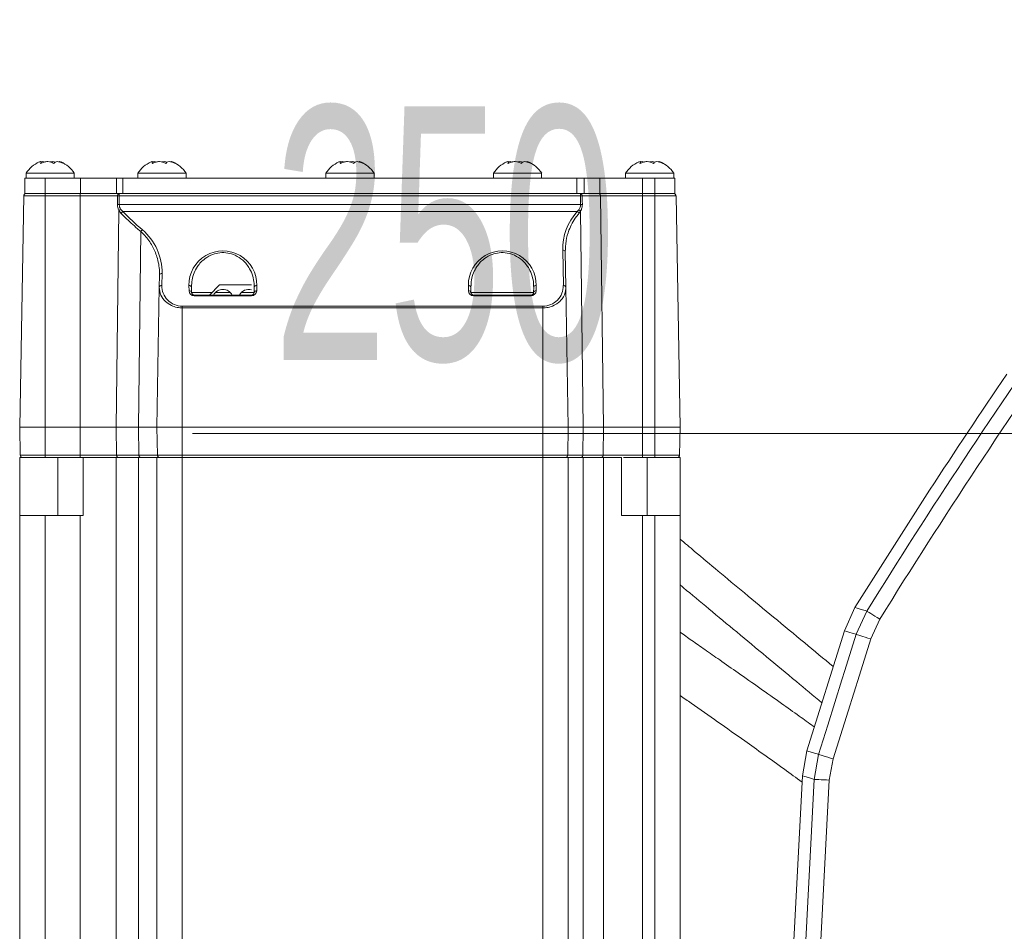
# Model space of a CAD drawing. Header units: millimetres. Extents: x 0 to 8410, y 0 to 5940.
# Tile 149 of 179: x 6547 to 6741, y 3110 to 3289. Entities that reach past the tile are written whole.
import ezdxf

# ---------------------------------------------------------------- set-up
doc = ezdxf.new("R2010")
doc.units = ezdxf.units.MM
doc.header["$LTSCALE"] = 10
doc.styles.add('SLDTEXTSTYLE0', font='TXT', dxfattribs={"width": 0.605})
doc.dimstyles.new('SLDDIMSTYLE0', dxfattribs={"dimtxt": 50, "dimasz": 50, "dimexe": 0, "dimexo": 0.0625, "dimgap": 12.5, "dimtad": 1, "dimtoh": 1, "dimdec": 1, "dimrnd": 1e-09, "dimzin": 12, "dimdsep": 46, "dimtxsty": 'SLDTEXTSTYLE0', "dimsah": 1, "dimcen": 0.09, "dimadec": 0, "dimazin": 0, "dimtfac": 1, "dimtofl": 0, "dimtmove": 0, "dimatfit": 3, "dimfxl": 0, "dimfrac": 2, "dimtolj": 1, "dimtzin": 12, "dimarcsym": 0})

# ---------------------------------------------------------------- blocks, each defined once
blk = doc.blocks.new('*D19')
at = {"color": 7, "linetype": 'Continuous', "lineweight": 0}
for q in [(6580.75, 3207.59), (7061.73, 3207.59)]:
    blk.add_line((6811.73, 3207.59), q, dxfattribs=at)
for points in [[(6811.73, 3207.59), (6861.73, 3200.09), (6861.73, 3215.09)], [(7061.73, 3207.59), (7011.73, 3215.09), (7011.73, 3200.09)]]:
    blk.add_solid(points, dxfattribs=at)
at = {"color": 7, "linetype": 'Continuous', "lineweight": 0, "insert": (6596.63, 3272.05), "char_height": 50, "attachment_point": 1, "style": 'SLDTEXTSTYLE0'}
blk.add_mtext('250', dxfattribs=at)

msp = doc.modelspace()

# ---------------------------------------------------------------- linework, layer by layer
at = {"color": 7, "linetype": 'Continuous', "lineweight": 0}
for p, q in [((6550.95, 3260.81), (6550.95, 3261.05)), ((6572.95, 3260.81), (6572.95, 3261.05)), ((6609.95, 3260.81), (6609.95, 3261.05)), ((6642.95, 3260.81), (6642.95, 3261.05)), ((6668.95, 3260.81), (6668.95, 3261.05)), ((6547.98, 3258.87), (6547.98, 3257.87)), ((6557.48, 3258.87), (6547.98, 3258.87)), ((6557.48, 3257.87), (6557.48, 3258.87)), ((6569.98, 3258.87), (6569.98, 3257.87)), ((6579.48, 3258.87), (6569.98, 3258.87)), ((6579.48, 3257.87), (6579.48, 3258.87)), ((6606.98, 3258.87), (6606.98, 3257.87)), ((6616.48, 3258.87), (6606.98, 3258.87)), ((6616.48, 3257.87), (6616.48, 3258.87)), ((6639.98, 3258.87), (6639.98, 3257.87)), ((6649.48, 3258.87), (6639.98, 3258.87)), ((6649.48, 3257.87), (6649.48, 3258.87)), ((6665.98, 3258.87), (6665.98, 3257.87)), ((6675.48, 3258.87), (6665.98, 3258.87)), ((6675.48, 3257.87), (6675.48, 3258.87)), ((6547.73, 3257.87), (6547.73, 3254.87)), ((6547.73, 3257.87), (6551.73, 3257.87)), ((6551.73, 3257.87), (6558.73, 3257.87)), ((6558.73, 3257.87), (6565.76, 3257.87)), ((6565.76, 3257.87), (6567.04, 3257.87)), ((6567.04, 3257.87), (6656.4, 3257.87)), ((6656.4, 3257.87), (6657.84, 3257.87)), ((6657.84, 3257.87), (6660.91, 3257.87)), ((6660.91, 3257.87), (6669.36, 3257.87)), ((6669.36, 3257.87), (6671.73, 3257.87)), ((6671.73, 3257.87), (6675.73, 3257.87)), ((6675.73, 3257.87), (6675.73, 3254.87)), ((6547.53, 3254.38), (6546.73, 3208.87)), ((6547.73, 3254.87), (6551.73, 3254.87)), ((6551.73, 3254.87), (6558.73, 3254.87)), ((6558.73, 3254.87), (6565.76, 3254.87)), ((6565.76, 3254.87), (6567.04, 3254.87)), ((6567.04, 3254.87), (6656.4, 3254.87)), ((6656.4, 3254.87), (6657.84, 3254.87)), ((6657.84, 3254.87), (6660.91, 3254.87)), ((6660.91, 3254.87), (6669.36, 3254.87)), ((6669.36, 3254.87), (6671.73, 3254.87)), ((6671.73, 3254.87), (6675.73, 3254.87)), ((6675.94, 3254.38), (6676.73, 3208.87)), ((6654.13, 3243.36), (6654.25, 3236.42)), ((6574.22, 3236.42), (6574.26, 3238.79)), ((6584.08, 3234.87), (6586.08, 3236.87)), ((6592.39, 3236.87), (6586.08, 3236.87)), ((6574.22, 3236.42), (6573.73, 3208.87)), ((6580.56, 3236.42), (6580.57, 3235.36)), ((6581.07, 3234.87), (6592.39, 3234.87)), ((6592.89, 3235.36), (6592.91, 3236.42)), ((6635.56, 3236.42), (6635.57, 3235.36)), ((6636.07, 3234.87), (6647.39, 3234.87)), ((6647.89, 3235.36), (6647.91, 3236.42)), ((6654.25, 3236.42), (6654.73, 3208.87)), ((6546.73, 3208.87), (6551.73, 3208.87)), ((6546.83, 3203.36), (6546.73, 3208.87)), ((6551.73, 3208.87), (6558.67, 3208.87)), ((6558.67, 3208.87), (6565.74, 3208.87)), ((6565.74, 3208.87), (6570.13, 3208.87)), ((6570.13, 3208.87), (6573.73, 3208.87)), ((6573.73, 3208.87), (6578.73, 3208.87)), ((6573.83, 3203.36), (6573.73, 3208.87)), ((6578.73, 3208.87), (6649.73, 3208.87)), ((6649.73, 3208.87), (6654.73, 3208.87)), ((6654.64, 3203.36), (6654.73, 3208.87)), ((6654.73, 3208.87), (6657.67, 3208.87)), ((6657.67, 3208.87), (6661.68, 3208.87)), ((6661.68, 3208.87), (6669.36, 3208.87)), ((6669.36, 3208.87), (6671.73, 3208.87)), ((6671.73, 3208.87), (6676.73, 3208.87)), ((6676.64, 3203.36), (6676.73, 3208.87)), ((6546.73, 3191.47), (6546.73, 3202.87)), ((6547.33, 3202.87), (6546.73, 3202.87)), ((6551.73, 3202.87), (6547.33, 3202.87)), ((6558.67, 3202.87), (6551.73, 3202.87)), ((6558.88, 3202.87), (6558.67, 3202.87)), ((6559.23, 3202.87), (6559.23, 3191.47)), ((6570.13, 3202.87), (6565.74, 3202.87)), ((6574.33, 3202.87), (6570.52, 3202.87)), ((6573.73, 3040.87), (6573.73, 3202.87)), ((6578.73, 3202.87), (6574.33, 3202.87)), ((6649.73, 3202.87), (6578.73, 3202.87)), ((6654.14, 3202.87), (6649.73, 3202.87)), ((6657.25, 3202.87), (6654.14, 3202.87)), ((6654.73, 3202.87), (6654.73, 3040.87)), ((6657.4, 3202.87), (6657.25, 3202.87)), ((6661.68, 3202.87), (6657.67, 3202.87)), ((6665.23, 3191.47), (6665.23, 3202.87)), ((6669.36, 3202.87), (6665.58, 3202.87)), ((6671.73, 3202.87), (6669.36, 3202.87)), ((6676.14, 3202.87), (6671.73, 3202.87)), ((6676.73, 3202.87), (6676.14, 3202.87)), ((6676.73, 3202.87), (6676.73, 3191.47)), ((6546.73, 3040.87), (6546.73, 3191.47)), ((6558.67, 3191.47), (6551.73, 3191.47)), ((6559.23, 3191.47), (6558.67, 3191.47)), ((6669.36, 3191.47), (6671.73, 3191.47)), ((6676.73, 3191.47), (6676.73, 3040.87)), ((6711.16, 3173.31), (6709.07, 3168.73)), ((6711.16, 3173.31), (6711.16, 3173.31)), ((6701.69, 3145.11), (6709.07, 3168.73)), ((6701.69, 3145.11), (6700.81, 3140.2)), ((6694.31, 3016.23), (6700.81, 3140.2)), ((6700.81, 3140.2), (6700.81, 3140.2))]:
    msp.add_line(p, q, dxfattribs=at)
at = {"color": 8, "linetype": 'Continuous', "lineweight": 0}
for p, q in [((6551.73, 3257.87), (6551.73, 3254.87)), ((6558.73, 3257.87), (6558.73, 3254.87)), ((6565.76, 3257.87), (6565.76, 3254.87)), ((6567.04, 3257.87), (6567.04, 3254.87)), ((6656.4, 3257.87), (6656.4, 3254.87)), ((6657.84, 3257.87), (6657.84, 3254.87)), ((6660.91, 3257.87), (6660.91, 3254.87)), ((6669.36, 3257.87), (6669.36, 3254.87)), ((6671.73, 3257.87), (6671.73, 3254.87)), ((6551.73, 3254.38), (6547.53, 3254.38)), ((6551.73, 3254.87), (6551.73, 3254.38)), ((6551.73, 3254.38), (6551.73, 3208.87)), ((6558.67, 3254.38), (6551.73, 3254.38)), ((6558.67, 3254.87), (6558.67, 3254.38)), ((6558.67, 3254.38), (6558.67, 3208.87)), ((6565.99, 3254.38), (6558.67, 3254.38)), ((6566.33, 3254.38), (6566.32, 3252.68)), ((6566.33, 3254.87), (6566.33, 3254.38)), ((6657.12, 3254.38), (6566.33, 3254.38)), ((6657.12, 3254.87), (6657.12, 3254.38)), ((6657.13, 3252.68), (6657.12, 3254.38)), ((6661.07, 3254.38), (6657.48, 3254.38)), ((6661.07, 3254.38), (6661.68, 3208.87)), ((6669.36, 3254.38), (6661.07, 3254.38)), ((6669.36, 3254.38), (6669.36, 3254.87)), ((6669.36, 3254.38), (6669.36, 3208.87)), ((6671.73, 3254.38), (6669.36, 3254.38)), ((6671.73, 3254.38), (6671.73, 3254.87)), ((6671.73, 3254.38), (6671.73, 3208.87)), ((6675.94, 3254.38), (6671.73, 3254.38)), ((6566.32, 3252.68), (6657.13, 3252.68)), ((6566.27, 3251.5), (6565.74, 3208.87)), ((6566.68, 3250.95), (6566.27, 3251.5)), ((6566.62, 3251.74), (6567.03, 3251.3)), ((6656.46, 3251.3), (6567.03, 3251.3)), ((6656.46, 3251.3), (6656.79, 3251.66)), ((6657.14, 3251.4), (6656.83, 3250.95)), ((6657.14, 3251.4), (6657.67, 3208.87)), ((6570.56, 3247.38), (6570.13, 3208.87)), ((6653.75, 3236.77), (6653.63, 3243.7)), ((6574.76, 3239.14), (6574.72, 3236.77)), ((6580.07, 3235.71), (6580.06, 3236.77)), ((6580.57, 3235.36), (6584.58, 3235.36)), ((6581.07, 3234.87), (6581.07, 3234.72)), ((6585.26, 3235.36), (6588.21, 3235.36)), ((6590.36, 3235.36), (6592.89, 3235.36)), ((6592.39, 3234.72), (6592.39, 3234.87)), ((6593.41, 3236.77), (6593.39, 3235.71)), ((6635.07, 3235.71), (6635.06, 3236.77)), ((6635.57, 3235.36), (6647.89, 3235.36)), ((6636.07, 3234.87), (6636.07, 3234.72)), ((6647.39, 3234.72), (6647.39, 3234.87)), ((6648.41, 3236.77), (6648.39, 3235.71)), ((6592.39, 3234.72), (6581.07, 3234.72)), ((6647.39, 3234.72), (6636.07, 3234.72)), ((6578.73, 3232.68), (6578.73, 3232.33)), ((6578.73, 3232.68), (6649.73, 3232.68)), ((6578.73, 3232.33), (6578.73, 3208.87)), ((6649.73, 3232.33), (6578.73, 3232.33)), ((6649.73, 3232.68), (6649.73, 3232.33)), ((6649.73, 3232.33), (6649.73, 3208.87)), ((6551.73, 3203.36), (6551.73, 3208.87)), ((6558.67, 3203.36), (6558.67, 3208.87)), ((6565.81, 3203.36), (6565.74, 3208.87)), ((6570.2, 3203.36), (6570.13, 3208.87)), ((6578.73, 3203.36), (6578.73, 3208.87)), ((6649.73, 3203.36), (6649.73, 3208.87)), ((6657.6, 3203.36), (6657.67, 3208.87)), ((6661.6, 3203.36), (6661.68, 3208.87)), ((6669.36, 3203.36), (6669.36, 3208.87)), ((6671.73, 3203.36), (6671.73, 3208.87)), ((6546.83, 3203.36), (6551.73, 3203.36)), ((6551.73, 3203.36), (6558.67, 3203.36)), ((6551.73, 3202.87), (6551.73, 3203.36)), ((6554.23, 3202.87), (6554.23, 3191.47)), ((6558.67, 3203.36), (6565.81, 3203.36)), ((6558.67, 3202.87), (6558.67, 3203.36)), ((6565.74, 3202.87), (6565.74, 3045.47)), ((6565.81, 3203.36), (6570.2, 3203.36)), ((6570.13, 3040.87), (6570.13, 3202.87)), ((6570.2, 3203.36), (6573.83, 3203.36)), ((6573.83, 3203.36), (6578.73, 3203.36)), ((6578.73, 3203.36), (6649.73, 3203.36)), ((6578.73, 3202.87), (6578.73, 3203.36)), ((6578.73, 3202.87), (6578.73, 3040.87)), ((6649.73, 3203.36), (6654.64, 3203.36)), ((6649.73, 3202.87), (6649.73, 3203.36)), ((6649.73, 3040.87), (6649.73, 3202.87)), ((6654.64, 3203.36), (6657.6, 3203.36)), ((6657.6, 3203.36), (6661.6, 3203.36)), ((6657.67, 3202.87), (6657.67, 3045.47)), ((6661.6, 3203.36), (6669.36, 3203.36)), ((6661.68, 3045.47), (6661.68, 3202.87)), ((6669.36, 3202.87), (6669.36, 3203.36)), ((6669.36, 3203.36), (6671.73, 3203.36)), ((6670.23, 3191.47), (6670.23, 3202.87)), ((6671.73, 3203.36), (6676.64, 3203.36)), ((6671.73, 3202.87), (6671.73, 3203.36)), ((6551.73, 3191.47), (6551.73, 3040.87)), ((6558.67, 3045.47), (6558.67, 3191.47)), ((6669.36, 3191.47), (6669.36, 3045.42)), ((6671.73, 3040.87), (6671.73, 3191.47)), ((6711.39, 3168.04), (6713.49, 3172.61)), ((6716.03, 3171.03), (6714.25, 3167.14)), ((6703.11, 3139.47), (6704, 3144.39)), ((6706.86, 3143.5), (6706.11, 3139.32)), ((6699.51, 3070.65), (6703.11, 3139.47)), ((6706.11, 3139.32), (6703.18, 3083.42))]:
    msp.add_line(p, q, dxfattribs=at)
at = {"color": 8, "linetype": 'Continuous', "lineweight": 0, "flags": 128}
for points in [[(6565.98, 3252.68), (6565.99, 3253.68), (6565.99, 3254.38)], [(6657.48, 3254.38), (6657.48, 3253.38), (6657.49, 3252.68)], [(6570.52, 3202.87), (6570.45, 3202.88), (6570.39, 3202.91), (6570.34, 3202.95), (6570.29, 3203.01), (6570.25, 3203.09), (6570.22, 3203.17), (6570.2, 3203.27), (6570.2, 3203.36)], [(6711.16, 3173.31), (6711.62, 3173.17), (6712.4, 3172.94), (6713.17, 3172.71), (6713.49, 3172.61)], [(6716.03, 3171.03), (6715.55, 3171.33), (6715.09, 3171.62), (6714.66, 3171.89), (6714.28, 3172.12), (6713.96, 3172.32), (6713.72, 3172.47), (6713.56, 3172.57), (6713.49, 3172.61)], [(6704, 3144.39), (6705.79, 3150.12), (6708.59, 3159.08), (6709.17, 3160.92), (6711.39, 3168.04)], [(6714.25, 3167.14), (6712.03, 3160.03), (6709.8, 3152.91), (6706.86, 3143.5)], [(6711.39, 3168.04), (6710.77, 3168.23), (6709.92, 3168.48), (6709.53, 3168.6), (6709.07, 3168.74)], [(6714.25, 3167.14), (6713.71, 3167.31), (6713.19, 3167.47), (6712.71, 3167.63), (6712.28, 3167.76), (6711.93, 3167.87), (6711.65, 3167.96), (6711.47, 3168.01), (6711.39, 3168.04)], [(6701.69, 3145.11), (6702.72, 3144.79), (6703.43, 3144.57), (6703.69, 3144.49), (6704, 3144.39)], [(6706.86, 3143.5), (6706.32, 3143.67), (6705.8, 3143.83), (6705.31, 3143.98), (6704.89, 3144.11), (6704.53, 3144.22), (6704.26, 3144.31), (6704.08, 3144.37), (6704, 3144.39)], [(6703.11, 3139.47), (6702.8, 3139.57), (6702.03, 3139.81), (6701.26, 3140.06), (6700.81, 3140.2)], [(6706.11, 3139.32), (6705.54, 3139.35), (6705, 3139.38), (6704.49, 3139.4), (6704.04, 3139.43), (6703.67, 3139.45), (6703.38, 3139.46), (6703.2, 3139.47), (6703.11, 3139.47)]]:
    msp.add_lwpolyline(points, dxfattribs=at)
at = {"color": 8, "linetype": 'Continuous', "lineweight": 0}
for centre, radius, start, end in [((7815.81, 2487.92), 1297.66, 141.87326, 148.15417), ((7815.81, 2487.92), 1294.66, 141.87326, 148.15417), ((6566.43, 3254.44), 0.441, 102.7252, 188.0156), ((6566.16, 3232.25), 22.13, 89.5607, 90.4393), ((6657.04, 3254.44), 0.444, 352.8397, 79.0361), ((6657.3, 3234.56), 19.82, 89.4853, 90.5147), ((6660.62, 3254.42), 0.451, 354.3357, 81.703), ((6566.15, 3230.5), 22.18, 89.5612, 90.4388), ((6657.31, 3230.85), 21.83, 89.5327, 90.4673), ((6567, 3250.79), 1.02, 111.6279, 135.7366), ((6567.4, 3250.57), 0.821, 117.106, 151.9535), ((6656.13, 3250.58), 0.793, 28.3433, 65.4175), ((6656.41, 3250.76), 0.974, 41.2337, 67.0872), ((6571.34, 3246.98), 0.869, 121.4364, 152.8559), ((6653.7, 3243.26), 0.444, 12.2912, 98.5179), ((6574.69, 3238.7), 0.444, 81.4696, 167.7213), ((6574.65, 3236.33), 0.444, 81.4807, 167.7103), ((6580.12, 3236.33), 0.444, 12.2915, 98.5175), ((6581.07, 3235.72), 1, 181, 270), ((6580.14, 3235.27), 0.444, 12.2828, 98.5186), ((6592.39, 3235.72), 1, 270, 359), ((6593.33, 3235.27), 0.444, 81.4821, 167.7182), ((6593.35, 3236.33), 0.444, 81.4807, 167.7103), ((6635.12, 3236.33), 0.444, 12.2935, 98.5171), ((6636.07, 3235.72), 1, 181, 270), ((6635.14, 3235.27), 0.444, 12.2808, 98.519), ((6647.39, 3235.72), 1, 270, 359), ((6648.33, 3235.27), 0.444, 81.4803, 167.7191), ((6648.35, 3236.33), 0.444, 81.4818, 167.7084), ((6653.82, 3236.33), 0.444, 12.2912, 98.5186), ((6566.25, 3203.31), 0.444, 172.7129, 258.7907), ((6657.16, 3203.31), 0.443, 281.256, 7.3091), ((6661.16, 3203.32), 0.451, 278.297, 5.6643)]:
    msp.add_arc(centre, radius, start, end, dxfattribs=at)
at = {"color": 7, "linetype": 'Continuous', "lineweight": 0}
for centre, radius, start, end in [((6553, 3255.58), 6, 113.7634, 146.6998), ((6552.47, 3255.58), 6, 33.3002, 66.3023), ((6575, 3255.58), 6, 113.7634, 146.6998), ((6574.47, 3255.58), 6, 33.3002, 66.3023), ((6612, 3255.58), 6, 113.7634, 146.6998), ((6611.47, 3255.58), 6, 33.3002, 66.3023), ((6645, 3255.58), 6, 113.7634, 146.6998), ((6644.47, 3255.58), 6, 33.3002, 66.3023), ((6671, 3255.58), 6, 113.7634, 146.6998), ((6670.47, 3255.58), 6, 33.3002, 66.3023), ((6548.03, 3254.37), 0.5, 90, 179), ((6675.44, 3254.37), 0.5, 1, 90), ((6581.07, 3235.37), 0.5, 181, 270), ((6586.73, 3233.87), 2.1, 28.4369, 151.5631), ((6591.83, 3233.87), 2.1, 75.1111, 151.5631), ((6592.39, 3235.37), 0.5, 270, 359), ((6636.07, 3235.37), 0.5, 181, 270), ((6647.39, 3235.37), 0.5, 270, 359), ((7815.81, 2487.92), 1300, 145.76652, 148.1822), ((6547.33, 3203.37), 0.5, 181, 270), ((6574.33, 3203.37), 0.5, 181, 270), ((6654.14, 3203.37), 0.5, 270, 359), ((6676.14, 3203.37), 0.5, 270, 359)]:
    msp.add_arc(centre, radius, start, end, dxfattribs=at)
at = {"color": 8, "linetype": 'Continuous', "lineweight": 0}
for centre, major_axis, start_param, end_param in [((6611.73, 3295.67), (0, 62.99), 2.352303, 2.435847), ((6664.73, 3243.89), (0, 11.11), 0.8409, 1.588252), ((6563.73, 3239.33), (0, 11.03), 4.694933, 5.57744), ((6586.73, 3236.88), (0, 6.68), 4.694933, 7.871438), ((6641.73, 3236.88), (0, 6.68), 4.694933, 7.871438), ((6578.73, 3236.7), (0, 4.02), 1.55334, 3.141593), ((6649.73, 3236.7), (0, 4.02), 3.141593, 4.729845)]:
    msp.add_ellipse(centre, major_axis=major_axis, ratio=0.999848, start_param=start_param, end_param=end_param, dxfattribs=at)
at = {"color": 7, "linetype": 'Continuous', "lineweight": 0}
for points, knots in [([(6550.59, 3261.06), (6550.68, 3261.1), (6550.88, 3261.18), (6550.97, 3261.09), (6550.93, 3260.93), (6550.86, 3260.8), (6550.84, 3260.76)], [0, 0, 0, 0, 0.287571, 0.589252, 0.886562, 1, 1, 1, 1]), ([(6550.84, 3260.76), (6551.06, 3260.87), (6551.5, 3261.08), (6552.24, 3261.18), (6552.87, 3261.09), (6553.27, 3260.93), (6553.46, 3260.8), (6553.51, 3260.76)], [0, 0, 0, 0, 0.246914, 0.497754, 0.710432, 0.920026, 1, 1, 1, 1]), ([(6551.66, 3261.06), (6551.55, 3261.1), (6551.35, 3261.18), (6551.02, 3261.11), (6550.86, 3261.08)], [0, 0, 0, 0, 0.509689, 1, 1, 1, 1]), ([(6553.81, 3261.06), (6553.6, 3261.1), (6553.23, 3261.18), (6552.89, 3261.12), (6552.73, 3261.09)], [0, 0, 0, 0, 0.547245, 1, 1, 1, 1]), ([(6553.51, 3260.76), (6553.57, 3260.87), (6553.68, 3261.08), (6554.11, 3261.18), (6554.64, 3261.09), (6555.08, 3260.93), (6555.34, 3260.8), (6555.41, 3260.76)], [0, 0, 0, 0, 0.246927, 0.497764, 0.710439, 0.92004, 1, 1, 1, 1]), ([(6555.41, 3260.76), (6555.24, 3260.87), (6554.92, 3261.07), (6554.61, 3261.18), (6554.56, 3261.11), (6554.55, 3261.09)], [0, 0, 0, 0, 0.371197, 0.748288, 1, 1, 1, 1]), ([(6572.59, 3261.06), (6572.68, 3261.1), (6572.88, 3261.18), (6572.97, 3261.09), (6572.93, 3260.93), (6572.86, 3260.8), (6572.84, 3260.76)], [0, 0, 0, 0, 0.287571, 0.589252, 0.886562, 1, 1, 1, 1]), ([(6572.84, 3260.76), (6573.06, 3260.87), (6573.5, 3261.08), (6574.24, 3261.18), (6574.87, 3261.09), (6575.27, 3260.93), (6575.46, 3260.8), (6575.51, 3260.76)], [0, 0, 0, 0, 0.246914, 0.497754, 0.710432, 0.920029, 1, 1, 1, 1]), ([(6573.66, 3261.06), (6573.55, 3261.1), (6573.35, 3261.18), (6573.02, 3261.11), (6572.86, 3261.08)], [0, 0, 0, 0, 0.509689, 1, 1, 1, 1]), ([(6575.81, 3261.06), (6575.6, 3261.1), (6575.23, 3261.18), (6574.89, 3261.12), (6574.73, 3261.09)], [0, 0, 0, 0, 0.547245, 1, 1, 1, 1]), ([(6575.51, 3260.76), (6575.57, 3260.87), (6575.68, 3261.08), (6576.11, 3261.18), (6576.64, 3261.09), (6577.08, 3260.93), (6577.34, 3260.8), (6577.41, 3260.76)], [0, 0, 0, 0, 0.246927, 0.497764, 0.710439, 0.92004, 1, 1, 1, 1]), ([(6577.41, 3260.76), (6577.24, 3260.87), (6576.92, 3261.07), (6576.61, 3261.18), (6576.56, 3261.11), (6576.55, 3261.09)], [0, 0, 0, 0, 0.371197, 0.748288, 1, 1, 1, 1]), ([(6609.59, 3261.06), (6609.68, 3261.1), (6609.88, 3261.18), (6609.97, 3261.09), (6609.93, 3260.93), (6609.86, 3260.8), (6609.84, 3260.76)], [0, 0, 0, 0, 0.287571, 0.589252, 0.886562, 1, 1, 1, 1]), ([(6609.84, 3260.76), (6610.06, 3260.87), (6610.5, 3261.08), (6611.24, 3261.18), (6611.87, 3261.09), (6612.27, 3260.93), (6612.46, 3260.8), (6612.51, 3260.76)], [0, 0, 0, 0, 0.2469143, 0.4977541, 0.710432, 0.9200261, 1, 1, 1, 1]), ([(6610.66, 3261.06), (6610.55, 3261.1), (6610.35, 3261.18), (6610.02, 3261.11), (6609.86, 3261.08)], [0, 0, 0, 0, 0.509689, 1, 1, 1, 1]), ([(6612.81, 3261.06), (6612.6, 3261.1), (6612.23, 3261.18), (6611.89, 3261.12), (6611.73, 3261.09)], [0, 0, 0, 0, 0.547245, 1, 1, 1, 1]), ([(6612.51, 3260.76), (6612.57, 3260.87), (6612.68, 3261.08), (6613.11, 3261.18), (6613.64, 3261.09), (6614.08, 3260.93), (6614.34, 3260.8), (6614.41, 3260.76)], [0, 0, 0, 0, 0.246927, 0.497764, 0.710439, 0.92004, 1, 1, 1, 1]), ([(6614.41, 3260.76), (6614.24, 3260.87), (6613.92, 3261.07), (6613.61, 3261.18), (6613.56, 3261.11), (6613.55, 3261.09)], [0, 0, 0, 0, 0.371201, 0.748289, 1, 1, 1, 1]), ([(6642.59, 3261.06), (6642.68, 3261.1), (6642.88, 3261.18), (6642.97, 3261.09), (6642.93, 3260.93), (6642.86, 3260.8), (6642.84, 3260.76)], [0, 0, 0, 0, 0.28757, 0.589252, 0.886561, 1, 1, 1, 1]), ([(6642.84, 3260.76), (6643.06, 3260.87), (6643.5, 3261.08), (6644.24, 3261.18), (6644.87, 3261.09), (6645.27, 3260.93), (6645.46, 3260.8), (6645.51, 3260.76)], [0, 0, 0, 0, 0.2469161, 0.4977557, 0.7104305, 0.9200263, 1, 1, 1, 1]), ([(6643.66, 3261.06), (6643.55, 3261.1), (6643.35, 3261.18), (6643.02, 3261.11), (6642.86, 3261.08)], [0, 0, 0, 0, 0.509692, 1, 1, 1, 1]), ([(6645.81, 3261.06), (6645.6, 3261.1), (6645.23, 3261.18), (6644.89, 3261.12), (6644.73, 3261.09)], [0, 0, 0, 0, 0.547258, 1, 1, 1, 1]), ([(6645.51, 3260.76), (6645.57, 3260.87), (6645.68, 3261.08), (6646.11, 3261.18), (6646.64, 3261.09), (6647.08, 3260.93), (6647.34, 3260.8), (6647.41, 3260.76)], [0, 0, 0, 0, 0.246927, 0.497763, 0.710441, 0.920042, 1, 1, 1, 1]), ([(6647.41, 3260.76), (6647.24, 3260.87), (6646.92, 3261.07), (6646.61, 3261.18), (6646.56, 3261.11), (6646.55, 3261.09)], [0, 0, 0, 0, 0.3712, 0.748289, 1, 1, 1, 1]), ([(6668.59, 3261.06), (6668.68, 3261.1), (6668.88, 3261.18), (6668.97, 3261.09), (6668.93, 3260.93), (6668.86, 3260.8), (6668.84, 3260.76)], [0, 0, 0, 0, 0.28757, 0.589253, 0.886561, 1, 1, 1, 1]), ([(6668.84, 3260.76), (6669.06, 3260.87), (6669.5, 3261.08), (6670.24, 3261.18), (6670.87, 3261.09), (6671.27, 3260.93), (6671.46, 3260.8), (6671.51, 3260.76)], [0, 0, 0, 0, 0.246916, 0.497755, 0.710431, 0.920026, 1, 1, 1, 1]), ([(6669.66, 3261.06), (6669.55, 3261.1), (6669.35, 3261.18), (6669.02, 3261.11), (6668.86, 3261.08)], [0, 0, 0, 0, 0.509691, 1, 1, 1, 1]), ([(6671.81, 3261.06), (6671.6, 3261.1), (6671.23, 3261.18), (6670.89, 3261.12), (6670.73, 3261.09)], [0, 0, 0, 0, 0.547254, 1, 1, 1, 1]), ([(6671.51, 3260.76), (6671.57, 3260.87), (6671.68, 3261.08), (6672.11, 3261.18), (6672.64, 3261.09), (6673.08, 3260.93), (6673.34, 3260.8), (6673.41, 3260.76)], [0, 0, 0, 0, 0.2469268, 0.4977631, 0.7104396, 0.9200424, 1, 1, 1, 1]), ([(6673.41, 3260.76), (6673.24, 3260.87), (6672.92, 3261.07), (6672.61, 3261.18), (6672.56, 3261.11), (6672.55, 3261.09)], [0, 0, 0, 0, 0.3712, 0.748291, 1, 1, 1, 1]), ([(6559.23, 3202.87), (6559.22, 3202.87), (6559.21, 3202.87), (6558.85, 3202.87), (6558.84, 3202.87)], [0, 0, 0, 0, 0.99052, 1, 1, 1, 1]), ([(6565.74, 3202.87), (6564.79, 3202.87), (6562.89, 3202.87), (6560.45, 3202.87), (6559.23, 3202.87)], [0, 0, 0, 0, 0.5, 1, 1, 1, 1]), ([(6573.73, 3202.87), (6573.69, 3202.87), (6573.6, 3202.87), (6572.85, 3202.87), (6571.73, 3202.87), (6570.67, 3202.87), (6570.13, 3202.87)], [0, 0, 0, 0, 0.25, 0.5, 0.75, 1, 1, 1, 1]), ([(6578.73, 3202.87), (6578.08, 3202.87), (6576.77, 3202.87), (6575.12, 3202.87), (6573.96, 3202.87), (6573.81, 3202.87), (6573.73, 3202.87)], [0, 0, 0, 0, 0.249999, 0.5, 0.75, 1, 1, 1, 1]), ([(6654.73, 3202.87), (6654.66, 3202.87), (6654.51, 3202.87), (6653.35, 3202.87), (6651.7, 3202.87), (6650.39, 3202.87), (6649.73, 3202.87)], [0, 0, 0, 0, 0.25, 0.5, 0.75, 1, 1, 1, 1]), ([(6657.67, 3202.87), (6657.23, 3202.87), (6656.36, 3202.87), (6655.44, 3202.87), (6654.85, 3202.87), (6654.77, 3202.87), (6654.73, 3202.87)], [0, 0, 0, 0, 0.25, 0.5, 0.75, 1, 1, 1, 1]), ([(6665.23, 3202.87), (6664.57, 3202.87), (6663.23, 3202.87), (6662.19, 3202.87), (6661.68, 3202.87)], [0, 0, 0, 0, 0.500001, 1, 1, 1, 1]), ([(6551.73, 3191.47), (6551.08, 3191.47), (6549.77, 3191.47), (6548.12, 3191.47), (6546.96, 3191.47), (6546.81, 3191.47), (6546.73, 3191.47)], [0, 0, 0, 0, 0.250001, 0.5, 0.75, 1, 1, 1, 1]), ([(6669.36, 3191.47), (6668.65, 3191.47), (6667.23, 3191.47), (6665.9, 3191.47), (6665.23, 3191.47)], [0, 0, 0, 0, 0.5000004, 1, 1, 1, 1]), ([(6671.73, 3191.47), (6672.39, 3191.47), (6673.7, 3191.47), (6675.35, 3191.47), (6676.51, 3191.47), (6676.66, 3191.47), (6676.73, 3191.47)], [0, 0, 0, 0, 0.25, 0.5, 0.75, 1, 1, 1, 1]), ([(6706.87, 3161.69), (6705, 3163.24), (6701.11, 3166.48), (6695.26, 3171.32), (6689.57, 3176.05), (6684.38, 3180.37), (6680.15, 3183.91), (6677.69, 3185.99), (6676.73, 3186.8)], [0, 0, 0, 0, 0.1858264, 0.3872411, 0.5752983, 0.747303, 0.9023644, 1, 1, 1, 1]), ([(6676.73, 3177.78), (6676.96, 3177.6), (6678.82, 3176.03), (6682.54, 3172.93), (6687.99, 3168.4), (6693.75, 3163.62), (6699.36, 3158.97), (6702.97, 3155.96), (6704.64, 3154.57)], [0, 0, 0, 0, 0.024471, 0.204887, 0.399977, 0.608387, 0.81905, 1, 1, 1, 1]), ([(6703.15, 3149.8), (6703.09, 3149.84), (6702.11, 3150.55), (6699.96, 3152.1), (6696.46, 3154.6), (6692.44, 3157.44), (6688.38, 3160.3), (6684.76, 3162.83), (6681.72, 3164.96), (6679.12, 3166.78), (6677.5, 3167.92), (6676.73, 3168.46)], [0, 0, 0, 0, 0.007705, 0.114691, 0.248776, 0.410952, 0.571799, 0.70773, 0.817581, 0.913679, 1, 1, 1, 1]), ([(6676.73, 3156), (6677.47, 3155.49), (6679.94, 3153.76), (6684.2, 3150.77), (6688.95, 3147.42), (6693.33, 3144.3), (6697.1, 3141.6), (6699.59, 3139.77), (6700.74, 3138.92)], [0, 0, 0, 0, 0.090251, 0.302511, 0.523672, 0.67842, 0.850383, 1, 1, 1, 1])]:
    msp.add_open_spline(points, degree=3, knots=knots, dxfattribs=at)
at = {"color": 8, "linetype": 'Continuous', "lineweight": 0}
for points, knots in [([(6566.27, 3251.5), (6566.19, 3251.69), (6566.02, 3252.05), (6566, 3252.47), (6565.98, 3252.68)], [0, 0, 0, 0, 0.516975, 1, 1, 1, 1]), ([(6566.32, 3252.68), (6566.34, 3252.51), (6566.37, 3252.16), (6566.54, 3251.88), (6566.62, 3251.74)], [0, 0, 0, 0, 0.473849, 1, 1, 1, 1]), ([(6656.79, 3251.66), (6656.89, 3251.82), (6657.06, 3252.09), (6657.13, 3252.47), (6657.13, 3252.65), (6657.13, 3252.68)], [0, 0, 0, 0, 0.529706, 0.917573, 1, 1, 1, 1]), ([(6657.49, 3252.68), (6657.47, 3252.45), (6657.44, 3251.98), (6657.25, 3251.6), (6657.14, 3251.4)], [0, 0, 0, 0, 0.476643, 1, 1, 1, 1]), ([(6570.56, 3247.38), (6570.35, 3247.56), (6569.29, 3248.46), (6567.99, 3249.66), (6566.95, 3250.69), (6566.68, 3250.95)], [0, 0, 0, 0, 0.156337, 0.781867, 1, 1, 1, 1]), ([(6656.83, 3250.95), (6656.66, 3250.75), (6655.81, 3249.7), (6654.87, 3247.88), (6654.21, 3245.52), (6654.16, 3244.08), (6654.13, 3243.36)], [0, 0, 0, 0, 0.091139, 0.457961, 0.72633, 1, 1, 1, 1]), ([(6574.26, 3238.79), (6574.26, 3239.04), (6574.25, 3240.24), (6573.91, 3242.2), (6572.9, 3244.59), (6571.75, 3246.25), (6570.83, 3247.12), (6570.56, 3247.38)], [0, 0, 0, 0, 0.07902, 0.396374, 0.642039, 0.895371, 1, 1, 1, 1]), ([(6592.91, 3236.42), (6592.91, 3236.67), (6592.9, 3237.4), (6592.66, 3238.64), (6592, 3240.21), (6590.87, 3241.66), (6589.31, 3242.7), (6587.71, 3243.21), (6586.15, 3243.26), (6584.58, 3242.88), (6582.98, 3241.99), (6581.78, 3240.68), (6581.02, 3239.22), (6580.61, 3237.85), (6580.58, 3236.9), (6580.56, 3236.42)], [0, 0, 0, 0, 0.040874, 0.122809, 0.206974, 0.315431, 0.396558, 0.460679, 0.525103, 0.583283, 0.659932, 0.766778, 0.842303, 0.919951, 1, 1, 1, 1]), ([(6647.91, 3236.42), (6647.91, 3236.67), (6647.9, 3237.4), (6647.66, 3238.64), (6647, 3240.21), (6645.87, 3241.66), (6644.31, 3242.7), (6642.71, 3243.21), (6641.15, 3243.26), (6639.58, 3242.88), (6637.98, 3241.99), (6636.78, 3240.68), (6636.02, 3239.22), (6635.61, 3237.85), (6635.58, 3236.9), (6635.56, 3236.42)], [0, 0, 0, 0, 0.0408742, 0.1228085, 0.2069742, 0.315431, 0.3965584, 0.4606798, 0.5251027, 0.5832834, 0.6599317, 0.7667783, 0.8423031, 0.9199512, 1, 1, 1, 1]), ([(6578.73, 3232.33), (6578.4, 3232.35), (6577.63, 3232.4), (6576.45, 3232.82), (6575.28, 3233.64), (6574.38, 3234.9), (6574.27, 3235.9), (6574.22, 3236.42)], [0, 0, 0, 0, 0.120281, 0.272622, 0.465479, 0.720346, 1, 1, 1, 1]), ([(6654.25, 3236.42), (6654.24, 3236.2), (6654.21, 3235.42), (6653.71, 3234.25), (6652.63, 3233.18), (6651.43, 3232.57), (6650.44, 3232.35), (6649.89, 3232.34), (6649.73, 3232.33)], [0, 0, 0, 0, 0.119145, 0.419862, 0.634546, 0.803042, 0.945526, 1, 1, 1, 1])]:
    msp.add_open_spline(points, degree=3, knots=knots, dxfattribs=at)

# ---------------------------------------------------------------- dimensions: what is measured, and where the dimension line sits
at = {"color": 7, "linetype": 'Continuous', "lineweight": 0}
dim = msp.add_linear_dim(base=(7061.73, 3207.59), p1=(6811.73, 3177.87), p2=(7061.73, 3177.87), angle=0, dimstyle='SLDDIMSTYLE0', dxfattribs=at)
dim.commit()
dim.dimension.update_dxf_attribs({"geometry": '*D19', "text_midpoint": (6653.92, 3207.59), "dimtype": 160})

doc.saveas('drawing.dxf')
